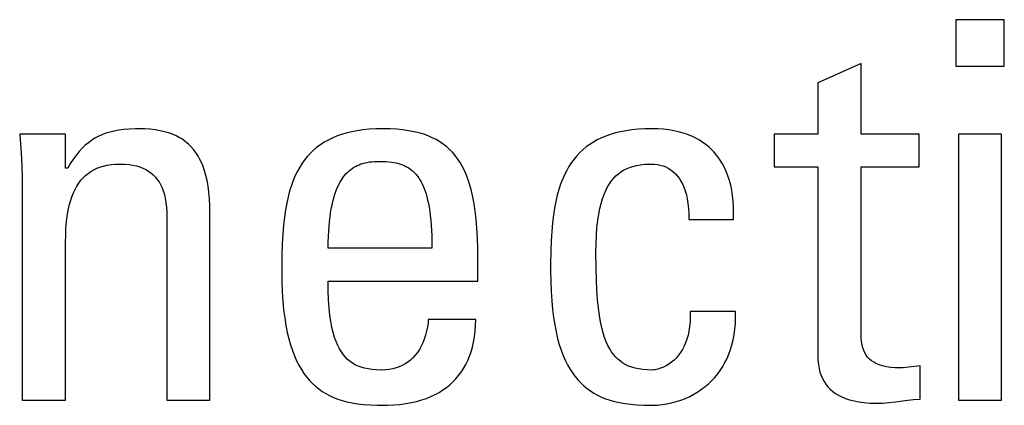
# Model space of a CAD drawing. Extents: x -837 to -216, y -123 to 601.
# Tile 15 of 136: x -560.7 to -556.42, y 159.26 to 160.94. Entities that reach past the tile are written whole.
import ezdxf

# ---------------------------------------------------------------- set-up
doc = ezdxf.new("R2010")
doc.units = 0
doc.header["$LTSCALE"] = 23.1
doc.layers.add('HEATSINK_AM_0', color=7, linetype='CONTINUOUS')

msp = doc.modelspace()

# ---------------------------------------------------------------- linework, layer by layer
at = {"layer": 'HEATSINK_AM_0', "color": 7}
for p, q in [((-556.4167, 160.9403), (-556.6277, 160.9403)), ((-556.6277, 160.9403), (-556.6277, 160.7385)), ((-556.4167, 160.7385), (-556.4167, 160.9403)), ((-557.0396, 160.75), (-557.2277, 160.6651)), ((-557.0396, 160.4427), (-557.0396, 160.75)), ((-556.6277, 160.7385), (-556.4167, 160.7385)), ((-557.2277, 160.6651), (-557.2277, 160.4427)), ((-560.2463, 160.4624), (-560.2683, 160.4595)), ((-560.2223, 160.4644), (-560.2463, 160.4624)), ((-560.1958, 160.4655), (-560.2223, 160.4644)), ((-560.1809, 160.4656), (-560.1958, 160.4655)), ((-560.1553, 160.465), (-560.1809, 160.4656)), ((-560.1314, 160.4634), (-560.1553, 160.465)), ((-560.1092, 160.4608), (-560.1314, 160.4634)), ((-559.179, 160.4634), (-559.2063, 160.4607)), ((-559.15, 160.465), (-559.179, 160.4634)), ((-559.1193, 160.4656), (-559.15, 160.465)), ((-559.0882, 160.465), (-559.1193, 160.4656)), ((-559.0594, 160.4634), (-559.0882, 160.465)), ((-559.0325, 160.4608), (-559.0594, 160.4634)), ((-558.0091, 160.4634), (-558.0361, 160.4607)), ((-557.9804, 160.465), (-558.0091, 160.4634)), ((-557.9499, 160.4656), (-557.9804, 160.465)), ((-557.9491, 160.4656), (-557.9499, 160.4656)), ((-557.9236, 160.465), (-557.9491, 160.4656)), ((-557.8993, 160.4633), (-557.9236, 160.465)), ((-557.8761, 160.4606), (-557.8993, 160.4633)), ((-560.4996, 160.4427), (-560.6991, 160.4427)), ((-560.6991, 160.4427), (-560.6971, 160.4194)), ((-560.6971, 160.4194), (-560.6928, 160.3591)), ((-560.4996, 160.2937), (-560.4996, 160.4427)), ((-560.3722, 160.424), (-560.3866, 160.4149)), ((-560.3572, 160.4322), (-560.3722, 160.424)), ((-560.3415, 160.4394), (-560.3572, 160.4322)), ((-560.325, 160.4457), (-560.3415, 160.4394)), ((-560.3074, 160.4511), (-560.325, 160.4457)), ((-560.2886, 160.4557), (-560.3074, 160.4511)), ((-560.2683, 160.4595), (-560.2886, 160.4557)), ((-560.0885, 160.4572), (-560.1092, 160.4608)), ((-560.0692, 160.4528), (-560.0885, 160.4572)), ((-560.0512, 160.4475), (-560.0692, 160.4528)), ((-560.0344, 160.4414), (-560.0512, 160.4475)), ((-560.0187, 160.4344), (-560.0344, 160.4414)), ((-560.004, 160.4267), (-560.0187, 160.4344)), ((-559.997, 160.4226), (-560.004, 160.4267)), ((-559.9902, 160.4182), (-559.997, 160.4226)), ((-559.3398, 160.4252), (-559.3579, 160.4163)), ((-559.3207, 160.4332), (-559.3398, 160.4252)), ((-559.3004, 160.4404), (-559.3207, 160.4332)), ((-559.2789, 160.4468), (-559.3004, 160.4404)), ((-559.2561, 160.4523), (-559.2789, 160.4468)), ((-559.2319, 160.457), (-559.2561, 160.4523)), ((-559.2063, 160.4607), (-559.2319, 160.457)), ((-559.0075, 160.4572), (-559.0325, 160.4608)), ((-558.9841, 160.4527), (-559.0075, 160.4572)), ((-558.9623, 160.4474), (-558.9841, 160.4527)), ((-558.9419, 160.4413), (-558.9623, 160.4474)), ((-558.9228, 160.4343), (-558.9419, 160.4413)), ((-558.9048, 160.4266), (-558.9228, 160.4343)), ((-558.8879, 160.4181), (-558.9048, 160.4266)), ((-558.1689, 160.4259), (-558.1869, 160.4172)), ((-558.1498, 160.4338), (-558.1689, 160.4259)), ((-558.1296, 160.4409), (-558.1498, 160.4338)), ((-558.1083, 160.4471), (-558.1296, 160.4409)), ((-558.0856, 160.4526), (-558.1083, 160.4471)), ((-558.0616, 160.4571), (-558.0856, 160.4526)), ((-558.0361, 160.4607), (-558.0616, 160.4571)), ((-557.8541, 160.4569), (-557.8761, 160.4606)), ((-557.833, 160.4522), (-557.8541, 160.4569)), ((-557.813, 160.4466), (-557.833, 160.4522)), ((-557.794, 160.4401), (-557.813, 160.4466)), ((-557.776, 160.4327), (-557.794, 160.4401)), ((-557.7589, 160.4245), (-557.776, 160.4327)), ((-557.7427, 160.4154), (-557.7589, 160.4245)), ((-557.2277, 160.4427), (-557.418, 160.4427)), ((-557.418, 160.4427), (-557.418, 160.3005)), ((-556.7874, 160.4427), (-557.0396, 160.4427)), ((-556.7874, 160.3005), (-556.7874, 160.4427)), ((-556.4282, 160.4427), (-556.6162, 160.4427)), ((-556.6162, 160.4427), (-556.6162, 159.2847)), ((-556.4282, 159.2847), (-556.4282, 160.4427)), ((-560.427, 160.3809), (-560.4399, 160.367)), ((-560.4139, 160.3934), (-560.427, 160.3809)), ((-560.4005, 160.4047), (-560.4139, 160.3934)), ((-560.3866, 160.4149), (-560.4005, 160.4047)), ((-559.9773, 160.4089), (-559.9902, 160.4182)), ((-559.9653, 160.3987), (-559.9773, 160.4089)), ((-559.954, 160.3878), (-559.9653, 160.3987)), ((-559.9436, 160.3759), (-559.954, 160.3878)), ((-559.9338, 160.3631), (-559.9436, 160.3759)), ((-559.4063, 160.3849), (-559.4207, 160.3728)), ((-559.3911, 160.3962), (-559.4063, 160.3849)), ((-559.375, 160.4066), (-559.3911, 160.3962)), ((-559.3579, 160.4163), (-559.375, 160.4066)), ((-558.8721, 160.4087), (-558.8879, 160.4181)), ((-558.8571, 160.3986), (-558.8721, 160.4087)), ((-558.8499, 160.3932), (-558.8571, 160.3986)), ((-558.843, 160.3876), (-558.8499, 160.3932)), ((-558.8297, 160.3758), (-558.843, 160.3876)), ((-558.2351, 160.3863), (-558.2494, 160.3744)), ((-558.2199, 160.3974), (-558.2351, 160.3863)), ((-558.2039, 160.4077), (-558.2199, 160.3974)), ((-558.1869, 160.4172), (-558.2039, 160.4077)), ((-557.7273, 160.4056), (-557.7427, 160.4154)), ((-557.7128, 160.3949), (-557.7273, 160.4056)), ((-557.6991, 160.3834), (-557.7128, 160.3949)), ((-557.6862, 160.371), (-557.6991, 160.3834)), ((-560.6928, 160.3591), (-560.6898, 160.3035)), ((-560.4651, 160.3343), (-560.4777, 160.3151)), ((-560.4526, 160.3515), (-560.4651, 160.3343)), ((-560.4399, 160.367), (-560.4526, 160.3515)), ((-559.9247, 160.3493), (-559.9338, 160.3631)), ((-559.9163, 160.3344), (-559.9247, 160.3493)), ((-559.9085, 160.3184), (-559.9163, 160.3344)), ((-559.4471, 160.346), (-559.4592, 160.3313)), ((-559.4343, 160.3599), (-559.4471, 160.346)), ((-559.4207, 160.3728), (-559.4343, 160.3599)), ((-558.8172, 160.3631), (-558.8297, 160.3758)), ((-558.8054, 160.3494), (-558.8172, 160.3631)), ((-558.7942, 160.3348), (-558.8054, 160.3494)), ((-558.7838, 160.319), (-558.7942, 160.3348)), ((-558.2879, 160.3337), (-558.2992, 160.3182)), ((-558.2758, 160.3482), (-558.2879, 160.3337)), ((-558.263, 160.3617), (-558.2758, 160.3482)), ((-558.2494, 160.3744), (-558.263, 160.3617)), ((-557.6801, 160.3646), (-557.6862, 160.371)), ((-557.6741, 160.3579), (-557.6801, 160.3646)), ((-557.6628, 160.3438), (-557.6741, 160.3579)), ((-557.6524, 160.329), (-557.6628, 160.3438)), ((-560.6898, 160.3035), (-560.6881, 160.2513)), ((-560.4904, 160.2937), (-560.4996, 160.2937)), ((-560.4777, 160.3151), (-560.4904, 160.2937)), ((-560.3768, 160.2869), (-560.3635, 160.2933)), ((-560.3635, 160.2933), (-560.3493, 160.2988)), ((-560.3493, 160.2988), (-560.3419, 160.3013)), ((-560.3419, 160.3013), (-560.3342, 160.3034)), ((-560.3342, 160.3034), (-560.3181, 160.3071)), ((-560.3181, 160.3071), (-560.301, 160.3098)), ((-560.301, 160.3098), (-560.2829, 160.3114)), ((-560.2829, 160.3114), (-560.2635, 160.312)), ((-560.2635, 160.312), (-560.2433, 160.3114)), ((-560.2433, 160.3114), (-560.2247, 160.3098)), ((-560.2247, 160.3098), (-560.2074, 160.3072)), ((-560.2074, 160.3072), (-560.1915, 160.3037)), ((-560.1915, 160.3037), (-560.1767, 160.2992)), ((-560.1767, 160.2992), (-560.1631, 160.294)), ((-560.1631, 160.294), (-560.1566, 160.291)), ((-560.1566, 160.291), (-560.1504, 160.2879)), ((-559.9014, 160.301), (-559.9085, 160.3184)), ((-559.895, 160.2822), (-559.9014, 160.301)), ((-559.4813, 160.2986), (-559.4913, 160.2807)), ((-559.4705, 160.3155), (-559.4813, 160.2986)), ((-559.4592, 160.3313), (-559.4705, 160.3155)), ((-559.2594, 160.2882), (-559.2526, 160.2932)), ((-559.2526, 160.2932), (-559.2456, 160.2977)), ((-559.2456, 160.2977), (-559.2383, 160.3019)), ((-559.2383, 160.3019), (-559.2308, 160.3057)), ((-559.2308, 160.3057), (-559.2229, 160.3091)), ((-559.2229, 160.3091), (-559.2147, 160.3122)), ((-559.2147, 160.3122), (-559.2062, 160.3149)), ((-559.2062, 160.3149), (-559.1972, 160.3173)), ((-559.1972, 160.3173), (-559.1878, 160.3193)), ((-559.1878, 160.3193), (-559.1779, 160.3209)), ((-559.1779, 160.3209), (-559.1675, 160.3221)), ((-559.1675, 160.3221), (-559.1564, 160.323)), ((-559.1564, 160.323), (-559.1445, 160.3234)), ((-559.1445, 160.3234), (-559.1376, 160.3235)), ((-559.1376, 160.3235), (-559.1359, 160.3235)), ((-559.1359, 160.3235), (-559.1203, 160.3233)), ((-559.1203, 160.3233), (-559.1064, 160.3226)), ((-559.1064, 160.3226), (-559.0938, 160.3217)), ((-559.0938, 160.3217), (-559.0822, 160.3203)), ((-559.0822, 160.3203), (-559.0714, 160.3187)), ((-559.0714, 160.3187), (-559.0614, 160.3167)), ((-559.0614, 160.3167), (-559.052, 160.3144)), ((-559.052, 160.3144), (-559.0432, 160.3117)), ((-559.0432, 160.3117), (-559.0348, 160.3088)), ((-559.0348, 160.3088), (-559.0269, 160.3055)), ((-559.0269, 160.3055), (-559.0193, 160.3018)), ((-559.0193, 160.3018), (-559.0121, 160.2979)), ((-559.0121, 160.2979), (-559.0052, 160.2935)), ((-559.0052, 160.2935), (-558.9985, 160.2888)), ((-558.7739, 160.302), (-558.7838, 160.319)), ((-558.7647, 160.2837), (-558.7739, 160.302)), ((-558.31, 160.3017), (-558.32, 160.2841)), ((-558.2992, 160.3182), (-558.31, 160.3017)), ((-558.0723, 160.2852), (-558.0598, 160.2916)), ((-558.0598, 160.2916), (-558.0465, 160.2972)), ((-558.0465, 160.2972), (-558.0322, 160.3018)), ((-558.0322, 160.3018), (-558.0169, 160.3057)), ((-558.0169, 160.3057), (-558.0003, 160.3086)), ((-558.0003, 160.3086), (-557.9823, 160.3107)), ((-557.9823, 160.3107), (-557.9626, 160.3118)), ((-557.9626, 160.3118), (-557.9499, 160.312)), ((-557.9499, 160.312), (-557.9385, 160.3116)), ((-557.9385, 160.3116), (-557.9257, 160.31)), ((-557.9257, 160.31), (-557.9132, 160.3074)), ((-557.9132, 160.3074), (-557.9011, 160.3038)), ((-557.9011, 160.3038), (-557.8894, 160.2991)), ((-557.8894, 160.2991), (-557.8783, 160.2934)), ((-557.8783, 160.2934), (-557.8677, 160.2867)), ((-557.6427, 160.3132), (-557.6524, 160.329)), ((-557.6338, 160.2965), (-557.6427, 160.3132)), ((-557.6257, 160.2789), (-557.6338, 160.2965)), ((-557.418, 160.3005), (-557.2277, 160.3005)), ((-557.2277, 160.3005), (-557.2277, 159.4773)), ((-557.0396, 160.3005), (-556.7874, 160.3005)), ((-557.0395, 159.5784), (-557.0396, 160.3005)), ((-560.6881, 160.2513), (-560.6876, 160.2019)), ((-560.4325, 160.2413), (-560.4227, 160.2523)), ((-560.4227, 160.2523), (-560.4123, 160.2623)), ((-560.4123, 160.2623), (-560.4012, 160.2714)), ((-560.4012, 160.2714), (-560.3894, 160.2796)), ((-560.3894, 160.2796), (-560.3768, 160.2869)), ((-560.1504, 160.2879), (-560.1388, 160.281)), ((-560.1388, 160.281), (-560.128, 160.2733)), ((-560.128, 160.2733), (-560.1181, 160.2648)), ((-560.1181, 160.2648), (-560.109, 160.2555)), ((-560.109, 160.2555), (-560.1006, 160.2453)), ((-559.8892, 160.2619), (-559.895, 160.2822)), ((-559.8842, 160.2398), (-559.8892, 160.2619)), ((-559.5007, 160.2614), (-559.5095, 160.2409)), ((-559.4913, 160.2807), (-559.5007, 160.2614)), ((-559.3011, 160.2404), (-559.2957, 160.2488)), ((-559.2957, 160.2488), (-559.2901, 160.2566)), ((-559.2901, 160.2566), (-559.2873, 160.2603)), ((-559.2873, 160.2603), (-559.2844, 160.2639)), ((-559.2844, 160.2639), (-559.2784, 160.2707)), ((-559.2784, 160.2707), (-559.2723, 160.277)), ((-559.2723, 160.277), (-559.2659, 160.2828)), ((-559.2659, 160.2828), (-559.2594, 160.2882)), ((-558.9985, 160.2888), (-558.9921, 160.2837)), ((-558.9921, 160.2837), (-558.986, 160.2782)), ((-558.986, 160.2782), (-558.9801, 160.2723)), ((-558.9801, 160.2723), (-558.9744, 160.2659)), ((-558.9744, 160.2659), (-558.9689, 160.259)), ((-558.9689, 160.259), (-558.9636, 160.2516)), ((-558.9636, 160.2516), (-558.9585, 160.2436)), ((-558.7561, 160.264), (-558.7647, 160.2837)), ((-558.748, 160.2428), (-558.7561, 160.264)), ((-558.3295, 160.2653), (-558.3383, 160.2452)), ((-558.32, 160.2841), (-558.3295, 160.2653)), ((-558.1249, 160.2388), (-558.1155, 160.2503)), ((-558.1155, 160.2503), (-558.1056, 160.2605)), ((-558.1056, 160.2605), (-558.0951, 160.2697)), ((-558.0951, 160.2697), (-558.084, 160.278)), ((-558.084, 160.278), (-558.0723, 160.2852)), ((-557.8677, 160.2867), (-557.8577, 160.2791)), ((-557.8577, 160.2791), (-557.8482, 160.2704)), ((-557.8482, 160.2704), (-557.8393, 160.2607)), ((-557.8393, 160.2607), (-557.831, 160.25)), ((-557.831, 160.25), (-557.8234, 160.2381)), ((-557.6185, 160.2603), (-557.6257, 160.2789)), ((-557.6121, 160.2406), (-557.6185, 160.2603)), ((-560.4582, 160.2018), (-560.4502, 160.2161)), ((-560.4502, 160.2161), (-560.4417, 160.2292)), ((-560.4417, 160.2292), (-560.4325, 160.2413)), ((-560.1006, 160.2453), (-560.093, 160.2342)), ((-560.093, 160.2342), (-560.0861, 160.2222)), ((-560.0861, 160.2222), (-560.08, 160.209)), ((-560.08, 160.209), (-560.0745, 160.1947)), ((-559.88, 160.2159), (-559.8842, 160.2398)), ((-559.8765, 160.1897), (-559.88, 160.2159)), ((-559.5176, 160.2188), (-559.525, 160.1952)), ((-559.5095, 160.2409), (-559.5176, 160.2188)), ((-559.3207, 160.2006), (-559.3161, 160.2115)), ((-559.3161, 160.2115), (-559.3113, 160.2218)), ((-559.3113, 160.2218), (-559.3063, 160.2314)), ((-559.3063, 160.2314), (-559.3011, 160.2404)), ((-558.9585, 160.2436), (-558.9536, 160.2351)), ((-558.9536, 160.2351), (-558.9488, 160.2259)), ((-558.9488, 160.2259), (-558.9443, 160.216)), ((-558.9443, 160.216), (-558.94, 160.2055)), ((-558.94, 160.2055), (-558.9358, 160.1941)), ((-558.7407, 160.2198), (-558.748, 160.2428)), ((-558.7339, 160.195), (-558.7407, 160.2198)), ((-558.3464, 160.2237), (-558.3539, 160.2006)), ((-558.3383, 160.2452), (-558.3464, 160.2237)), ((-558.1499, 160.1969), (-558.1421, 160.2123)), ((-558.1421, 160.2123), (-558.1338, 160.2262)), ((-558.1338, 160.2262), (-558.1249, 160.2388)), ((-557.8234, 160.2381), (-557.8163, 160.2251)), ((-557.8163, 160.2251), (-557.81, 160.2108)), ((-557.81, 160.2108), (-557.8044, 160.1953)), ((-557.6066, 160.2199), (-557.6121, 160.2406)), ((-557.6021, 160.1981), (-557.6066, 160.2199)), ((-560.6876, 160.2019), (-560.6876, 159.2847)), ((-560.4784, 160.1509), (-560.4723, 160.1693)), ((-560.4723, 160.1693), (-560.4656, 160.1862)), ((-560.4656, 160.1862), (-560.4582, 160.2018)), ((-560.0745, 160.1947), (-560.0699, 160.1792)), ((-560.0699, 160.1792), (-560.066, 160.1624)), ((-560.066, 160.1624), (-560.0629, 160.144)), ((-559.8739, 160.1612), (-559.8765, 160.1897)), ((-559.5318, 160.1698), (-559.5379, 160.1424)), ((-559.525, 160.1952), (-559.5318, 160.1698)), ((-559.337, 160.1487), (-559.3333, 160.163)), ((-559.3333, 160.163), (-559.3293, 160.1763)), ((-559.3293, 160.1763), (-559.3251, 160.1888)), ((-559.3251, 160.1888), (-559.3207, 160.2006)), ((-558.9358, 160.1941), (-558.9319, 160.1819)), ((-558.9319, 160.1819), (-558.9282, 160.1688)), ((-558.9282, 160.1688), (-558.9247, 160.1548)), ((-558.7278, 160.168), (-558.7339, 160.195)), ((-558.7223, 160.1387), (-558.7278, 160.168)), ((-558.3608, 160.1758), (-558.367, 160.1492)), ((-558.3539, 160.2006), (-558.3608, 160.1758)), ((-558.164, 160.1612), (-558.1572, 160.1799)), ((-558.1572, 160.1799), (-558.1499, 160.1969)), ((-557.8044, 160.1953), (-557.8019, 160.187)), ((-557.8019, 160.187), (-557.7996, 160.1784)), ((-557.7996, 160.1784), (-557.7956, 160.1601)), ((-557.5984, 160.1752), (-557.6021, 160.1981)), ((-557.5958, 160.1511), (-557.5984, 160.1752)), ((-560.4884, 160.1093), (-560.4838, 160.131)), ((-560.4838, 160.131), (-560.4784, 160.1509)), ((-560.0629, 160.144), (-560.0608, 160.1241)), ((-560.0608, 160.1241), (-560.0596, 160.1023)), ((-559.8721, 160.1299), (-559.8739, 160.1612)), ((-559.8714, 160.0954), (-559.8721, 160.1299)), ((-559.5379, 160.1424), (-559.5433, 160.1128)), ((-559.3437, 160.1174), (-559.3405, 160.1335)), ((-559.3405, 160.1335), (-559.337, 160.1487)), ((-558.9247, 160.1548), (-558.9214, 160.1398)), ((-558.9214, 160.1398), (-558.9184, 160.1236)), ((-558.9184, 160.1236), (-558.9157, 160.1063)), ((-558.7176, 160.1067), (-558.7223, 160.1387)), ((-558.3725, 160.1204), (-558.3773, 160.0893)), ((-558.367, 160.1492), (-558.3725, 160.1204)), ((-558.1757, 160.118), (-558.1702, 160.1406)), ((-558.1702, 160.1406), (-558.164, 160.1612)), ((-557.7956, 160.1601), (-557.7925, 160.1403)), ((-557.7925, 160.1403), (-557.7904, 160.119)), ((-557.7904, 160.119), (-557.7893, 160.0959)), ((-557.5943, 160.1257), (-557.5958, 160.1511)), ((-557.5938, 160.0991), (-557.5943, 160.1257)), ((-560.4955, 160.0603), (-560.4924, 160.0858)), ((-560.4924, 160.0858), (-560.4884, 160.1093)), ((-560.0596, 160.1023), (-560.0594, 160.0873)), ((-560.0594, 160.0873), (-560.0594, 159.2847)), ((-559.8714, 159.2847), (-559.8714, 160.0954)), ((-559.5479, 160.0807), (-559.5519, 160.0457)), ((-559.5433, 160.1128), (-559.5479, 160.0807)), ((-559.3516, 160.0623), (-559.3493, 160.0818)), ((-559.3493, 160.0818), (-559.3467, 160.1001)), ((-559.3467, 160.1001), (-559.3437, 160.1174)), ((-558.9157, 160.1063), (-558.9133, 160.0877)), ((-558.9133, 160.0877), (-558.9111, 160.0678)), ((-558.7137, 160.0718), (-558.7176, 160.1067)), ((-558.3773, 160.0893), (-558.3814, 160.0554)), ((-558.1848, 160.0657), (-558.1806, 160.0931)), ((-558.1806, 160.0931), (-558.1757, 160.118)), ((-557.7893, 160.0959), (-557.7894, 160.0712)), ((-557.5945, 160.0712), (-557.5938, 160.0991)), ((-560.4977, 160.0325), (-560.4955, 160.0603)), ((-559.5519, 160.0457), (-559.555, 160.0072)), ((-559.3552, 160.0196), (-559.3536, 160.0416)), ((-559.3536, 160.0416), (-559.3516, 160.0623)), ((-558.9111, 160.0678), (-558.9094, 160.0465)), ((-558.9094, 160.0465), (-558.9079, 160.0237)), ((-558.7105, 160.0334), (-558.7137, 160.0718)), ((-558.7082, 159.9912), (-558.7105, 160.0334)), ((-558.3814, 160.0554), (-558.3847, 160.0182)), ((-558.1907, 160.0026), (-558.1882, 160.0356)), ((-558.1882, 160.0356), (-558.1848, 160.0657)), ((-557.7894, 160.0712), (-557.5945, 160.0712)), ((-560.4996, 159.9703), (-560.4991, 160.002)), ((-560.4991, 160.002), (-560.4977, 160.0325)), ((-559.555, 160.0072), (-559.5574, 159.9645)), ((-559.3573, 159.9714), (-559.3565, 159.9962)), ((-559.3565, 159.9962), (-559.3552, 160.0196)), ((-558.9079, 160.0237), (-558.9068, 159.9993)), ((-558.9068, 159.9993), (-558.9062, 159.9731)), ((-558.7068, 159.9445), (-558.7082, 159.9912)), ((-558.3847, 160.0182), (-558.3873, 159.9771)), ((-558.1923, 159.9664), (-558.1907, 160.0026)), ((-560.4996, 159.2847), (-560.4996, 159.9703)), ((-559.5574, 159.9645), (-559.5589, 159.9162)), ((-559.3578, 159.9451), (-559.3573, 159.9714)), ((-558.9062, 159.9731), (-558.906, 159.9451)), ((-558.3873, 159.9771), (-558.389, 159.931)), ((-558.1929, 159.9267), (-558.1923, 159.9664)), ((-559.5589, 159.9162), (-559.5595, 159.8602)), ((-558.906, 159.9451), (-559.3578, 159.9451)), ((-558.7065, 159.9015), (-558.7068, 159.9445)), ((-558.389, 159.931), (-558.3899, 159.8781)), ((-558.1929, 159.9248), (-558.1929, 159.9267)), ((-558.1923, 159.8622), (-558.1929, 159.9248)), ((-558.7065, 159.8029), (-558.7065, 159.9015)), ((-558.3899, 159.8781), (-558.3901, 159.8465)), ((-558.1909, 159.8085), (-558.1923, 159.8622)), ((-559.5595, 159.8602), (-559.5596, 159.8465)), ((-559.5596, 159.8465), (-559.559, 159.7998)), ((-558.3901, 159.8465), (-558.3895, 159.8002)), ((-559.559, 159.7998), (-559.5573, 159.7562)), ((-559.3578, 159.8029), (-558.7065, 159.8029)), ((-559.3572, 159.7599), (-559.3578, 159.8029)), ((-558.3895, 159.8002), (-558.3879, 159.757)), ((-558.1886, 159.7619), (-558.1909, 159.8085)), ((-559.5573, 159.7562), (-559.5547, 159.7156)), ((-559.3556, 159.7211), (-559.3572, 159.7599)), ((-558.3879, 159.757), (-558.3853, 159.7167)), ((-558.1856, 159.721), (-558.1886, 159.7619)), ((-559.5547, 159.7156), (-559.5511, 159.6778)), ((-559.3531, 159.6862), (-559.3556, 159.7211)), ((-558.3853, 159.7167), (-558.3817, 159.6791)), ((-558.1819, 159.685), (-558.1856, 159.721)), ((-559.5511, 159.6778), (-559.5466, 159.6426)), ((-559.3498, 159.6548), (-559.3531, 159.6862)), ((-559.3456, 159.6265), (-559.3498, 159.6548)), ((-558.3817, 159.6791), (-558.3773, 159.6441)), ((-558.1776, 159.6531), (-558.1819, 159.685)), ((-558.1727, 159.6248), (-558.1776, 159.6531)), ((-557.5853, 159.6699), (-557.7825, 159.6699)), ((-557.7825, 159.6699), (-557.7823, 159.6467)), ((-557.5853, 159.643), (-557.5853, 159.6699)), ((-559.5466, 159.6426), (-559.5413, 159.6098)), ((-559.5413, 159.6098), (-559.5352, 159.5792)), ((-559.3408, 159.6011), (-559.3456, 159.6265)), ((-558.9231, 159.6223), (-558.9256, 159.603)), ((-558.9221, 159.6355), (-558.9231, 159.6223)), ((-558.7157, 159.6355), (-558.9221, 159.6355)), ((-558.7184, 159.5839), (-558.7165, 159.6091)), ((-558.7165, 159.6091), (-558.7157, 159.6355)), ((-558.3773, 159.6441), (-558.3721, 159.6115)), ((-558.3721, 159.6115), (-558.3661, 159.5811)), ((-558.1673, 159.5995), (-558.1727, 159.6248)), ((-557.7832, 159.6248), (-557.7852, 159.6042)), ((-557.7823, 159.6467), (-557.7832, 159.6248)), ((-557.5886, 159.5927), (-557.5864, 159.6173)), ((-557.5864, 159.6173), (-557.5853, 159.643)), ((-559.5352, 159.5792), (-559.5284, 159.5508)), ((-559.3354, 159.5782), (-559.3408, 159.6011)), ((-559.3294, 159.5576), (-559.3354, 159.5782)), ((-558.9337, 159.5666), (-558.9392, 159.5497)), ((-558.9291, 159.5844), (-558.9337, 159.5666)), ((-558.9256, 159.603), (-558.9291, 159.5844)), ((-558.7213, 159.5599), (-558.7184, 159.5839)), ((-558.3661, 159.5811), (-558.3594, 159.5528)), ((-558.1614, 159.5769), (-558.1673, 159.5995)), ((-558.155, 159.5567), (-558.1614, 159.5769)), ((-557.7922, 159.5667), (-557.797, 159.5497)), ((-557.7882, 159.5849), (-557.7922, 159.5667)), ((-557.7852, 159.6042), (-557.7882, 159.5849)), ((-557.5962, 159.5465), (-557.5919, 159.5691)), ((-557.5919, 159.5691), (-557.5886, 159.5927)), ((-557.039, 159.5575), (-557.0395, 159.5784)), ((-559.5284, 159.5508), (-559.5209, 159.5244)), ((-559.5209, 159.5244), (-559.5127, 159.4999)), ((-559.3228, 159.5391), (-559.3294, 159.5576)), ((-559.3157, 159.5225), (-559.3228, 159.5391)), ((-559.3081, 159.5075), (-559.3157, 159.5225)), ((-558.9456, 159.5337), (-558.9528, 159.5187)), ((-558.9392, 159.5497), (-558.9456, 159.5337)), ((-558.7303, 159.5155), (-558.7253, 159.5372)), ((-558.7253, 159.5372), (-558.7213, 159.5599)), ((-558.3594, 159.5528), (-558.352, 159.5265)), ((-558.352, 159.5265), (-558.344, 159.502)), ((-558.1481, 159.5386), (-558.155, 159.5567)), ((-558.1408, 159.5222), (-558.1481, 159.5386)), ((-558.133, 159.5075), (-558.1408, 159.5222)), ((-557.8027, 159.5337), (-557.8093, 159.5188)), ((-557.797, 159.5497), (-557.8027, 159.5337)), ((-557.6076, 159.5043), (-557.6014, 159.5249)), ((-557.6014, 159.5249), (-557.5962, 159.5465)), ((-557.0376, 159.5403), (-557.039, 159.5575)), ((-557.0353, 159.5255), (-557.0376, 159.5403)), ((-557.0322, 159.5124), (-557.0353, 159.5255)), ((-559.5127, 159.4999), (-559.5039, 159.4771)), ((-559.5039, 159.4771), (-559.4946, 159.4559)), ((-559.3, 159.4941), (-559.3081, 159.5075)), ((-559.2914, 159.482), (-559.3, 159.4941)), ((-559.2823, 159.4711), (-559.2914, 159.482)), ((-558.9789, 159.4797), (-558.989, 159.4688)), ((-558.9695, 159.4917), (-558.9789, 159.4797)), ((-558.9608, 159.5047), (-558.9695, 159.4917)), ((-558.9528, 159.5187), (-558.9608, 159.5047)), ((-558.7429, 159.4754), (-558.7361, 159.4949)), ((-558.7361, 159.4949), (-558.7303, 159.5155)), ((-558.344, 159.502), (-558.3354, 159.4793)), ((-558.3354, 159.4793), (-558.3261, 159.4581)), ((-558.1247, 159.4943), (-558.133, 159.5075)), ((-558.116, 159.4824), (-558.1247, 159.4943)), ((-558.1067, 159.4717), (-558.116, 159.4824)), ((-557.8334, 159.48), (-557.8429, 159.4689)), ((-557.8246, 159.492), (-557.8334, 159.48)), ((-557.8166, 159.5049), (-557.8246, 159.492)), ((-557.8093, 159.5188), (-557.8166, 159.5049)), ((-557.6227, 159.4656), (-557.6147, 159.4845)), ((-557.6147, 159.4845), (-557.6076, 159.5043)), ((-557.2277, 159.4773), (-557.227, 159.4577)), ((-557.0283, 159.5006), (-557.0322, 159.5124)), ((-557.0235, 159.49), (-557.0283, 159.5006)), ((-557.0178, 159.4803), (-557.0235, 159.49)), ((-557.0111, 159.4715), (-557.0178, 159.4803)), ((-559.4946, 159.4559), (-559.4846, 159.4361)), ((-559.4846, 159.4361), (-559.4741, 159.4178)), ((-559.2726, 159.4614), (-559.2823, 159.4711)), ((-559.2624, 159.4528), (-559.2726, 159.4614)), ((-559.2515, 159.4451), (-559.2624, 159.4528)), ((-559.2399, 159.4384), (-559.2515, 159.4451)), ((-559.2274, 159.4326), (-559.2399, 159.4384)), ((-559.0354, 159.4352), (-559.0485, 159.4293)), ((-559.0229, 159.4421), (-559.0354, 159.4352)), ((-559.011, 159.45), (-559.0229, 159.4421)), ((-558.9997, 159.4589), (-559.011, 159.45)), ((-558.989, 159.4688), (-558.9997, 159.4589)), ((-558.7685, 159.4224), (-558.7591, 159.4392)), ((-558.7591, 159.4392), (-558.7506, 159.4568)), ((-558.7506, 159.4568), (-558.7429, 159.4754)), ((-558.3261, 159.4581), (-558.3163, 159.4384)), ((-558.3163, 159.4384), (-558.306, 159.4201)), ((-558.0969, 159.462), (-558.1067, 159.4717)), ((-558.0864, 159.4533), (-558.0969, 159.462)), ((-558.0752, 159.4456), (-558.0864, 159.4533)), ((-558.0634, 159.4387), (-558.0752, 159.4456)), ((-558.0507, 159.4328), (-558.0634, 159.4387)), ((-557.8869, 159.4342), (-557.8991, 159.4281)), ((-557.8751, 159.4414), (-557.8869, 159.4342)), ((-557.8638, 159.4496), (-557.8751, 159.4414)), ((-557.853, 159.4588), (-557.8638, 159.4496)), ((-557.8429, 159.4689), (-557.853, 159.4588)), ((-557.6413, 159.4303), (-557.6315, 159.4476)), ((-557.6315, 159.4476), (-557.6227, 159.4656)), ((-557.227, 159.4577), (-557.2253, 159.4394)), ((-557.2253, 159.4394), (-557.2224, 159.4224)), ((-557.0035, 159.4634), (-557.0111, 159.4715)), ((-556.9947, 159.456), (-557.0035, 159.4634)), ((-556.9847, 159.4493), (-556.9947, 159.456)), ((-556.9792, 159.4461), (-556.9847, 159.4493)), ((-556.9733, 159.4432), (-556.9792, 159.4461)), ((-556.9605, 159.4379), (-556.9733, 159.4432)), ((-556.946, 159.4334), (-556.9605, 159.4379)), ((-556.7828, 159.4338), (-556.8334, 159.4277)), ((-556.7828, 159.2893), (-556.7828, 159.4338)), ((-559.4741, 159.4178), (-559.4629, 159.4008)), ((-559.4629, 159.4008), (-559.4512, 159.3851)), ((-559.2141, 159.4276), (-559.2274, 159.4326)), ((-559.1996, 159.4234), (-559.2141, 159.4276)), ((-559.1838, 159.42), (-559.1996, 159.4234)), ((-559.1665, 159.4176), (-559.1838, 159.42)), ((-559.1472, 159.416), (-559.1665, 159.4176)), ((-559.1257, 159.4154), (-559.1472, 159.416)), ((-559.1239, 159.4154), (-559.1257, 159.4154)), ((-559.1074, 159.416), (-559.1239, 159.4154)), ((-559.0917, 159.4177), (-559.1074, 159.416)), ((-559.0766, 159.4205), (-559.0917, 159.4177)), ((-559.0623, 159.4244), (-559.0766, 159.4205)), ((-559.0485, 159.4293), (-559.0623, 159.4244)), ((-558.8018, 159.3773), (-558.7899, 159.3915)), ((-558.7899, 159.3915), (-558.7788, 159.4065)), ((-558.7788, 159.4065), (-558.7736, 159.4144)), ((-558.7736, 159.4144), (-558.7685, 159.4224)), ((-558.306, 159.4201), (-558.295, 159.4031)), ((-558.295, 159.4031), (-558.2893, 159.3951)), ((-558.2893, 159.3951), (-558.2835, 159.3873)), ((-558.0371, 159.4277), (-558.0507, 159.4328)), ((-558.0224, 159.4234), (-558.0371, 159.4277)), ((-558.0065, 159.42), (-558.0224, 159.4234)), ((-557.9893, 159.4175), (-558.0065, 159.42)), ((-557.9705, 159.4159), (-557.9893, 159.4175)), ((-557.9499, 159.4154), (-557.9705, 159.4159)), ((-557.9403, 159.416), (-557.9499, 159.4154)), ((-557.9353, 159.4167), (-557.9403, 159.416)), ((-557.9237, 159.4193), (-557.9353, 159.4167)), ((-557.9114, 159.4231), (-557.9237, 159.4193)), ((-557.8991, 159.4281), (-557.9114, 159.4231)), ((-557.6756, 159.3833), (-557.6633, 159.3982)), ((-557.6633, 159.3982), (-557.6519, 159.4139)), ((-557.6519, 159.4139), (-557.6413, 159.4303)), ((-557.2224, 159.4224), (-557.2184, 159.4067)), ((-557.2184, 159.4067), (-557.2135, 159.3919)), ((-557.2135, 159.3919), (-557.2076, 159.3782)), ((-556.9297, 159.4297), (-556.946, 159.4334)), ((-556.9113, 159.427), (-556.9297, 159.4297)), ((-556.8907, 159.4252), (-556.9113, 159.427)), ((-556.8676, 159.4246), (-556.8907, 159.4252)), ((-556.8564, 159.4252), (-556.8676, 159.4246)), ((-556.8334, 159.4277), (-556.8564, 159.4252)), ((-559.4512, 159.3851), (-559.439, 159.3705)), ((-559.439, 159.3705), (-559.4261, 159.357)), ((-559.4261, 159.357), (-559.4126, 159.3446)), ((-558.8429, 159.3396), (-558.8283, 159.3514)), ((-558.8283, 159.3514), (-558.8146, 159.364)), ((-558.8146, 159.364), (-558.8018, 159.3773)), ((-558.2835, 159.3873), (-558.2714, 159.3727)), ((-558.2714, 159.3727), (-558.2588, 159.3592)), ((-558.2588, 159.3592), (-558.2455, 159.3467)), ((-557.7175, 159.3432), (-557.7027, 159.3558)), ((-557.7027, 159.3558), (-557.6887, 159.3692)), ((-557.6887, 159.3692), (-557.6756, 159.3833)), ((-557.2076, 159.3782), (-557.2007, 159.3654)), ((-557.2007, 159.3654), (-557.1928, 159.3535)), ((-557.1928, 159.3535), (-557.1839, 159.3424)), ((-559.4126, 159.3446), (-559.3984, 159.3331)), ((-559.3984, 159.3331), (-559.3836, 159.3225)), ((-559.3836, 159.3225), (-559.368, 159.3129)), ((-559.368, 159.3129), (-559.3515, 159.3041)), ((-558.9106, 159.3), (-558.8922, 159.3087)), ((-558.8922, 159.3087), (-558.8748, 159.3182)), ((-558.8748, 159.3182), (-558.8583, 159.3285)), ((-558.8583, 159.3285), (-558.8429, 159.3396)), ((-558.2455, 159.3467), (-558.2316, 159.3351)), ((-558.2316, 159.3351), (-558.2171, 159.3245)), ((-558.2171, 159.3245), (-558.2018, 159.3148)), ((-558.2018, 159.3148), (-558.1856, 159.3059)), ((-558.1856, 159.3059), (-558.1687, 159.2978)), ((-557.785, 159.3007), (-557.7669, 159.3101)), ((-557.7669, 159.3101), (-557.7496, 159.3203)), ((-557.7496, 159.3203), (-557.7332, 159.3314)), ((-557.7332, 159.3314), (-557.7175, 159.3432)), ((-557.1839, 159.3424), (-557.174, 159.332)), ((-557.174, 159.332), (-557.163, 159.3225)), ((-557.163, 159.3225), (-557.1509, 159.3136)), ((-557.1509, 159.3136), (-557.1375, 159.3056)), ((-557.1375, 159.3056), (-557.1229, 159.2982)), ((-560.6876, 159.2847), (-560.4996, 159.2847)), ((-560.0594, 159.2847), (-559.8714, 159.2847)), ((-559.3515, 159.3041), (-559.3342, 159.2961)), ((-559.3342, 159.2961), (-559.3158, 159.289)), ((-559.3158, 159.289), (-559.2963, 159.2826)), ((-559.2963, 159.2826), (-559.2755, 159.2771)), ((-559.2755, 159.2771), (-559.2533, 159.2724)), ((-559.2533, 159.2724), (-559.2293, 159.2685)), ((-559.2293, 159.2685), (-559.2035, 159.2654)), ((-559.2035, 159.2654), (-559.1753, 159.2633)), ((-559.1753, 159.2633), (-559.1442, 159.2621)), ((-559.0998, 159.2621), (-559.0717, 159.2634)), ((-559.0717, 159.2634), (-559.045, 159.2658)), ((-559.045, 159.2658), (-559.0196, 159.2692)), ((-559.0196, 159.2692), (-558.9954, 159.2736)), ((-558.9954, 159.2736), (-558.9725, 159.2789)), ((-558.9725, 159.2789), (-558.9507, 159.2851)), ((-558.9507, 159.2851), (-558.9301, 159.2921)), ((-558.9301, 159.2921), (-558.9106, 159.3)), ((-558.1687, 159.2978), (-558.1507, 159.2905)), ((-558.1507, 159.2905), (-558.1316, 159.2841)), ((-558.1316, 159.2841), (-558.1114, 159.2784)), ((-558.1114, 159.2784), (-558.0897, 159.2735)), ((-558.0897, 159.2735), (-558.0665, 159.2694)), ((-558.0665, 159.2694), (-558.0414, 159.2662)), ((-558.0414, 159.2662), (-558.0142, 159.2638)), ((-558.0142, 159.2638), (-557.9843, 159.2623)), ((-557.9447, 159.2618), (-557.9253, 159.2628)), ((-557.9253, 159.2628), (-557.905, 159.2649)), ((-557.905, 159.2649), (-557.8844, 159.2681)), ((-557.8844, 159.2681), (-557.8637, 159.2726)), ((-557.8637, 159.2726), (-557.8433, 159.2781)), ((-557.8433, 159.2781), (-557.8233, 159.2847)), ((-557.8233, 159.2847), (-557.8038, 159.2922)), ((-557.8038, 159.2922), (-557.785, 159.3007)), ((-557.1229, 159.2982), (-557.1069, 159.2916)), ((-557.1069, 159.2916), (-557.0894, 159.2858)), ((-557.0894, 159.2858), (-557.0702, 159.2809)), ((-557.0702, 159.2809), (-557.0493, 159.2769)), ((-557.0493, 159.2769), (-557.0265, 159.2738)), ((-557.0265, 159.2738), (-557.0016, 159.2718)), ((-557.0016, 159.2718), (-556.9746, 159.2709)), ((-556.9746, 159.2709), (-556.9686, 159.2709)), ((-556.9686, 159.2709), (-556.9453, 159.2715)), ((-556.9453, 159.2715), (-556.9192, 159.2734)), ((-556.9192, 159.2734), (-556.888, 159.2768)), ((-556.888, 159.2768), (-556.8475, 159.2821)), ((-556.8475, 159.2821), (-556.8112, 159.2866)), ((-556.8112, 159.2866), (-556.7828, 159.2893)), ((-556.6162, 159.2847), (-556.4282, 159.2847)), ((-559.1442, 159.2621), (-559.1193, 159.2618)), ((-559.1193, 159.2618), (-559.0998, 159.2621)), ((-557.9843, 159.2623), (-557.951, 159.2618)), ((-557.951, 159.2618), (-557.9499, 159.2618)), ((-557.9499, 159.2618), (-557.9447, 159.2618))]:
    msp.add_line(p, q, dxfattribs=at)

doc.saveas('drawing.dxf')
